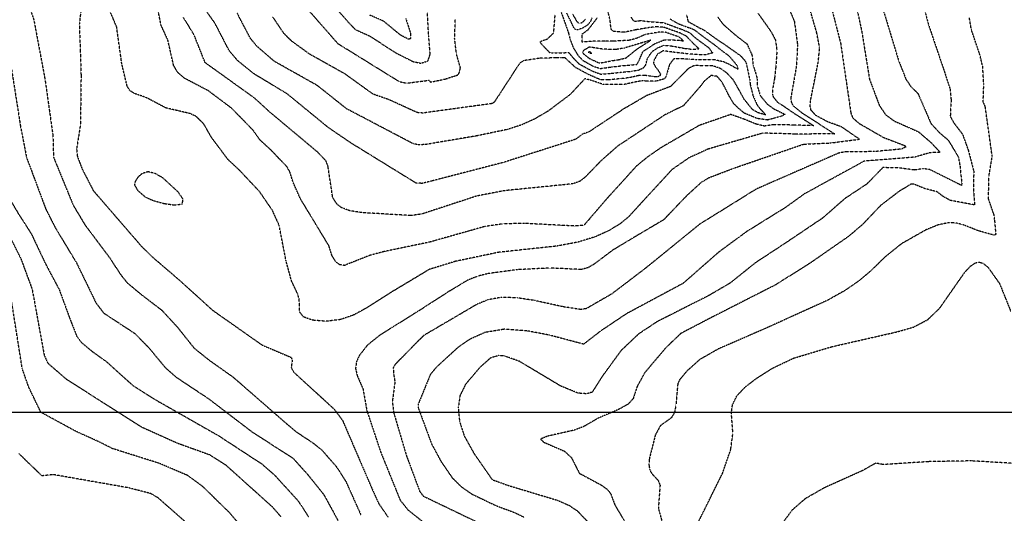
# Model space of a CAD drawing. Header units: feet. Extents: x 2234729 to 2255890, y 588345 to 614924.
# Tile 62 of 88: x 2246622 to 2247461, y 597752 to 598173. Entities that reach past the tile are written whole.
import ezdxf

# ---------------------------------------------------------------- set-up
doc = ezdxf.new("R2010")
doc.units = ezdxf.units.FT
doc.header["$MEASUREMENT"] = 0
doc.linetypes.add('OhDOT_USTN3', pattern=[0.22, 0.165, -0.055])
doc.layers.add('DT_X_Contour_Major', color=132, linetype='OhDOT_USTN3')
doc.layers.add('DT_X_Contour_Minor', color=136, linetype='OhDOT_USTN3')
picture_1 = doc.add_image_def('image1.sid', size_in_pixel=(17786, 6468))

msp = doc.modelspace()

# ---------------------------------------------------------------- linework, layer by layer
at = {"layer": 'DT_X_Contour_Major'}
for points in [[(2247305.57, 598215.92), (2247321.77, 598153.01), (2247330.49, 598093.61), (2247331.89, 598089.7), (2247337.22, 598084.89), (2247358.44, 598072.69), (2247376.58, 598065.74), (2247377.31, 598064.6), (2247373.71, 598062.86), (2247350.6, 598060.69), (2247325.64, 598060.48), (2247319.86, 598059.32), (2247267.62, 598036.53), (2247249.85, 598028.74), (2247208.27, 598002.93)], [(2247190.54, 598177.06), (2247191.74, 598171.58), (2247202.89, 598165.4), (2247204.89, 598164.59), (2247216.75, 598156.06), (2247224.16, 598151.19), (2247236.58, 598142.33), (2247240.14, 598138.38), (2247241.3, 598136.03), (2247244.27, 598122.11), (2247244.71, 598117.77), (2247247.1, 598108.31), (2247250.62, 598100.28), (2247253.69, 598096.54), (2247258.15, 598091.95), (2247251.69, 598093.71), (2247246.76, 598096.41), (2247239.69, 598105.15), (2247239.16, 598105.98), (2247234.78, 598114.03), (2247230.42, 598121.68), (2247225.04, 598127.48), (2247219.3, 598131.58), (2247212.99, 598133.69), (2247205.79, 598133.8), (2247198.4, 598134.01), (2247196.22, 598133.63), (2247191.87, 598131.38), (2247182.03, 598121.39), (2247176.88, 598116.27), (2247156.56, 598108.51), (2247137, 598097.13), (2247107.18, 598077.44), (2247101.85, 598075.58), (2247095.91, 598071.17), (2247034.5, 598051.48), (2246973.29, 598035.63), (2246964.98, 598033.59), (2246959.82, 598033.92), (2246903.97, 598068.32), (2246885.12, 598081.21), (2246850.1, 598109.91), (2246821.52, 598127.13), (2246807.82, 598138.25), (2246800.63, 598146.83), (2246788.69, 598169.87), (2246778.23, 598184.73)], [(2246569.39, 598179.65), (2246580.44, 598156.96), (2246587.93, 598137.16), (2246594.18, 598088.51), (2246603.72, 598044.52), (2246609.71, 598026.83), (2246621.31, 598007.3), (2246624.12, 598002.93)], [(2246951.18, 598174.12), (2246955.34, 598161.24), (2246955.05, 598156.91), (2246953.66, 598156.39), (2246946.7, 598159.95), (2246932.23, 598171.86), (2246919.91, 598177.22)], [(2247109.89, 598174.66), (2247108.64, 598171.78), (2247106.35, 598168.83), (2247102.02, 598165.9), (2247097.51, 598164.47), (2247095.94, 598164.54), (2247094.53, 598166.08), (2247088.44, 598178.67)], [(2246624.12, 598002.93), (2246632.06, 597990.61), (2246644.29, 597964.76), (2246655.75, 597943.28), (2246664.77, 597918.65), (2246670.68, 597903.54), (2246674.82, 597897.95), (2246684.09, 597890.27), (2246696.11, 597881.66), (2246718.34, 597861.62), (2246737.28, 597849.54), (2246791.55, 597818.65), (2246828.55, 597794.5), (2246839.54, 597784.86), (2246859.57, 597762.84), (2246868.28, 597749.48)], [(2247208.27, 598002.93), (2247201.63, 597998.8), (2247155.86, 597961.6), (2247126.79, 597939.42), (2247105.03, 597926.88), (2247100.25, 597926.13), (2247085.39, 597928.41), (2247060.93, 597933.79), (2247046.4, 597936.01), (2247032.74, 597936.49), (2247021.33, 597934.44), (2247011.56, 597930.4), (2246966.26, 597903.84), (2246942.18, 597879.46), (2246940.55, 597876.68), (2246940.7, 597871.64), (2246941.93, 597864.35), (2246939.69, 597847.51), (2246941.02, 597837.7), (2246951.65, 597801.82), (2246963.06, 597771.1), (2246966.06, 597767.11), (2247025.38, 597738.62)], [(2247200.76, 597745.49), (2247221.11, 597786.5), (2247228.08, 597806.71), (2247229.96, 597820.69), (2247228.66, 597838.05), (2247229.67, 597845.14), (2247233.39, 597852.62), (2247240.51, 597860.11), (2247249.38, 597866.97), (2247263.9, 597876.25), (2247281.75, 597884.69), (2247314.34, 597894.45), (2247369.39, 597907.01), (2247383.9, 597911.12), (2247396.14, 597917.57), (2247406.33, 597927.42), (2247427.64, 597957.96), (2247432.59, 597963.24), (2247436.77, 597965.95), (2247440.32, 597966.45), (2247443.26, 597965.47), (2247447.31, 597962.23), (2247457.26, 597948.15), (2247466.72, 597924.68)]]:
    msp.add_lwpolyline(points, dxfattribs=at)
at = {"layer": 'DT_X_Contour_Minor'}
for points in [[(2246869.75, 598207.97), (2246902.85, 598170.24), (2246908.07, 598164.8), (2246920.32, 598159.27), (2246942.91, 598144.76), (2246957.51, 598137.35), (2246963.96, 598136.06), (2246970.02, 598137.86), (2246971.95, 598143.59), (2246970.71, 598159.32), (2246968.97, 598189.99)], [(2247329.59, 598210.93), (2247339.8, 598162.95), (2247346.37, 598122.32), (2247354.81, 598099.99), (2247360.01, 598092.3), (2247367.37, 598086.8), (2247388.12, 598077.61), (2247398.77, 598068.42), (2247406.13, 598060.63), (2247405.95, 598059.85), (2247397.98, 598059.78), (2247385.06, 598055.98), (2247341.92, 598052.6), (2247290.95, 598024.69), (2247274.63, 598012.96), (2247258.48, 598002.93)], [(2247385.86, 598208.99), (2247396.68, 598168.74), (2247409.87, 598129.87), (2247415.1, 598113.82), (2247415.93, 598104.72), (2247415.21, 598090.69), (2247418.19, 598085.31), (2247425.71, 598075.38), (2247430.5, 598062.07), (2247435.22, 598043.96), (2247434.93, 598028.57), (2247435.98, 598015.27), (2247415.14, 598019.09), (2247408.84, 598022.67), (2247403.98, 598026.44), (2247393.4, 598029.19), (2247384.28, 598032.93), (2247381.67, 598032.91), (2247371.33, 598026.62), (2247355.81, 598014.73), (2247344.56, 598002.93)], [(2246623.8, 598204.22), (2246634.18, 598173.02), (2246643.76, 598121.92), (2246650.45, 598074.37), (2246650.9, 598056.09), (2246667.79, 598014.86), (2246674.98, 598002.93)], [(2246677.29, 598206.12), (2246672.96, 598169.6), (2246673.73, 598148.11), (2246674.43, 598125.2), (2246673.9, 598083.82), (2246670.62, 598062.89), (2246671.26, 598056.76), (2246675.47, 598045.64), (2246684.93, 598027.33), (2246706.06, 598002.93)], [(2246849.91, 598202.06), (2246893.13, 598152.88), (2246945.49, 598120.46), (2246951.74, 598119.04), (2246970.91, 598121.49), (2246972.3, 598119.93), (2246984.93, 598122.6), (2246995.15, 598125.91), (2246996.71, 598127.63), (2246997.77, 598131.94), (2246994.33, 598143.99), (2246992.82, 598157.08), (2246993.41, 598173.53)], [(2246592.36, 598196.13), (2246608.83, 598158.01), (2246613.7, 598140.23), (2246622.81, 598082.32), (2246627.98, 598055.66), (2246644.47, 598011.53), (2246648.85, 598002.93)], [(2246840.98, 598002.93), (2246837.47, 598010.68), (2246826.68, 598026.48), (2246809.69, 598044.54), (2246799.71, 598053.86), (2246785.62, 598072.72), (2246778.88, 598084.49), (2246772.38, 598090.75), (2246767.33, 598093.12), (2246746.83, 598097.87), (2246729.62, 598106.92), (2246719.99, 598110.14), (2246716.27, 598112.5), (2246713.66, 598116.58), (2246709.15, 598135.57), (2246704.77, 598166.94), (2246694.16, 598192.14)], [(2246872.04, 598002.93), (2246861.42, 598020.47), (2246855.25, 598034.34), (2246852.35, 598043.45), (2246849.92, 598047.78), (2246836.11, 598062.15), (2246826.96, 598070.56), (2246821.1, 598078.83), (2246802.81, 598097.59), (2246782.96, 598112.52), (2246762.71, 598123.12), (2246756.78, 598128.15), (2246753.27, 598134.2), (2246748.44, 598155.67), (2246742.59, 598168.48), (2246737.47, 598194.61)], [(2247171.29, 598002.93), (2247191.35, 598023.87), (2247203.29, 598034.73), (2247209.52, 598038.45), (2247230.18, 598046.4), (2247290.26, 598067.07), (2247312.89, 598068.06), (2247337.77, 598071.28), (2247322.49, 598081.79), (2247310.29, 598086.24), (2247300.62, 598091.5), (2247296.51, 598096.1), (2247295.84, 598099.49), (2247296.11, 598103.94), (2247302.76, 598137.18), (2247303.87, 598149.44), (2247301.47, 598161.78), (2247291.86, 598195.01)], [(2247078.2, 598177.36), (2247076.99, 598161.73), (2247071.53, 598156.36), (2247069.02, 598155.5), (2247065.44, 598154.17), (2247067.12, 598151.97), (2247073.9, 598145.02), (2247076.49, 598144.88), (2247079.36, 598144.82), (2247090, 598145.1), (2247092.94, 598141.6), (2247093.55, 598140.76), (2247098.79, 598135.51), (2247105.22, 598131.98), (2247109.7, 598129.54), (2247117.17, 598126.75), (2247125.3, 598127.36), (2247134.73, 598128.33), (2247143.56, 598129.24), (2247149.43, 598130.23), (2247153.71, 598132.09), (2247155.62, 598134.43), (2247157.09, 598139.8), (2247159.32, 598143.48), (2247161.9, 598146.58), (2247166.01, 598149.23), (2247171.07, 598151.29), (2247178.51, 598150.64), (2247188.05, 598148.82), (2247195.44, 598147.9), (2247201, 598148.34), (2247196.23, 598152.9), (2247190.19, 598159.13), (2247184.9, 598161.77), (2247177.61, 598164.29), (2247171.19, 598166.65), (2247164.54, 598167), (2247158.53, 598166.35), (2247147.1, 598164.44), (2247137.44, 598162.4), (2247128.25, 598163.05), (2247126.57, 598164.36), (2247126, 598165.83), (2247125.35, 598172.71), (2247122.32, 598184.51)], [(2247277.3, 598183.68), (2247282.31, 598171.75), (2247285.04, 598151.89), (2247284.17, 598134.17), (2247279.36, 598106.73), (2247279.67, 598102.99), (2247281.08, 598100.01), (2247288.66, 598093.8), (2247316.7, 598075.84), (2247283.7, 598075.61), (2247255.47, 598076.46), (2247208.74, 598062.82), (2247192.52, 598055.39), (2247177.97, 598045.35), (2247140.77, 598004.81), (2247138.45, 598002.93)], [(2247356.19, 598187.61), (2247371.25, 598138.07), (2247377.44, 598122.34), (2247381.51, 598116.29), (2247387.72, 598110.1), (2247398.7, 598084.73), (2247405.87, 598076.97), (2247413.55, 598070.38), (2247422.06, 598056.23), (2247423.5, 598048.43), (2247425.06, 598032.99), (2247424.69, 598031.9), (2247398.01, 598045.27), (2247392.36, 598046.14), (2247384.85, 598045.01), (2247371.19, 598046.8), (2247357.81, 598047.07), (2247343.84, 598032.84), (2247325.37, 598020.67), (2247306.47, 598004.07), (2247304.77, 598002.93)], [(2247216.87, 598175.57), (2247221.65, 598169.14), (2247232.67, 598159.57), (2247242.03, 598152.41), (2247246.19, 598143.08), (2247246.65, 598140.26), (2247247.22, 598134.06), (2247249.78, 598126.14), (2247250.7, 598122.39), (2247250.72, 598116.51), (2247253.27, 598108.54), (2247253.88, 598107.66), (2247259.18, 598101.24), (2247264.74, 598097.15), (2247274.41, 598092.48), (2247271.18, 598090.76), (2247269.98, 598090.44), (2247259.35, 598087.6), (2247250.67, 598088.93), (2247239.77, 598093.4), (2247234.64, 598097.65), (2247230.61, 598101.57), (2247227.09, 598107.52), (2247220.78, 598119.89), (2247216.41, 598124.84), (2247211.39, 598125.61), (2247205.43, 598120.6), (2247201.86, 598115.86), (2247187.7, 598099.73), (2247172.02, 598092.04), (2247131.54, 598065.23), (2247116.99, 598052.34), (2247104.27, 598039.11), (2247099.41, 598035.32), (2247093.48, 598033.22), (2247034.96, 598027.34), (2247011.56, 598022.81), (2246965.15, 598007.57), (2246955.89, 598006.17), (2246913.86, 598008.65), (2246903.33, 598010.34), (2246896.41, 598012.91), (2246892.49, 598015.95), (2246888.93, 598021.5), (2246884.84, 598048.35), (2246883.03, 598053), (2246875.75, 598060.53), (2246835.64, 598094.05), (2246822.19, 598106.33), (2246780.2, 598136.45), (2246770.6, 598160.5), (2246761.76, 598174.89)], [(2247176.56, 598173.79), (2247183.03, 598169.84), (2247188.12, 598167.95), (2247196.02, 598165.11), (2247196.99, 598164.59), (2247204.13, 598159.12), (2247213.49, 598152.3), (2247221.8, 598145.8), (2247226.64, 598142.33), (2247232.33, 598135.52), (2247233.89, 598133.29), (2247234.07, 598130.88), (2247227.13, 598134.87), (2247222.21, 598137.07), (2247214.72, 598138.89), (2247198.91, 598138.93), (2247192.77, 598139.51), (2247180.59, 598139.86), (2247179.27, 598139.43), (2247175.98, 598135.01), (2247173.56, 598126.95), (2247173.08, 598124.7), (2247171.51, 598122.64), (2247164.26, 598120.65), (2247156.51, 598120.72), (2247152.65, 598121.1), (2247146.39, 598119.9), (2247136.78, 598117.81), (2247120.15, 598117.76), (2247108.61, 598121.59), (2247103.83, 598122.84), (2247091.32, 598109.39), (2247072.34, 598095.12), (2247060.97, 598088.48), (2247049.61, 598083.37), (2247037.92, 598079.58), (2247011.36, 598074.04), (2246967.78, 598066.7), (2246962.02, 598066.47), (2246957.22, 598067.51), (2246900.62, 598097.27), (2246875.78, 598117.03), (2246839.28, 598137.52), (2246824.17, 598150.56), (2246818.59, 598157.46), (2246807.47, 598178.72)], [(2247143.15, 598175.13), (2247144.98, 598172.43), (2247146.72, 598171.76), (2247150.95, 598172.38), (2247160.47, 598171.38), (2247161.5, 598171.41), (2247171.04, 598170.56), (2247180.06, 598167.19), (2247186.51, 598164.86), (2247193.1, 598162.12), (2247198.06, 598157.56), (2247203.37, 598153.64), (2247209.08, 598149.5), (2247212.7, 598144.81), (2247206.01, 598143.07), (2247200.7, 598143.22), (2247193.01, 598143.83), (2247179.11, 598145.41), (2247170.42, 598146.59), (2247165.38, 598143.53), (2247162.81, 598138.62), (2247162.28, 598136.11), (2247163.65, 598133.43), (2247166.53, 598129.6), (2247168.25, 598126.81), (2247167.68, 598125.24), (2247165.53, 598124.29), (2247162, 598124.65), (2247155.06, 598125.58), (2247149.37, 598125.42), (2247142.17, 598123.76), (2247134.75, 598122.86), (2247124.08, 598121.87), (2247117.11, 598121.96), (2247108.54, 598125.64), (2247104.02, 598127.93), (2247095.85, 598132.36), (2247086.88, 598140.57), (2247083.86, 598140.54), (2247079.49, 598140.61), (2247065.51, 598140.26), (2247051.44, 598138.18), (2247048.08, 598135.81), (2247026.68, 598102.96), (2247024.92, 598101.65), (2246965.63, 598093.55), (2246960.97, 598093.92), (2246936.99, 598104.89), (2246923.27, 598109.67), (2246899.26, 598126.93), (2246869.2, 598143.78), (2246853.74, 598154.97), (2246847.31, 598161.42), (2246837.64, 598175.78)], [(2247083.65, 598179.38), (2247089.77, 598162.01), (2247091.43, 598155.68), (2247094.05, 598149.05), (2247097.72, 598143.04), (2247101.72, 598138.66), (2247106.43, 598136.03), (2247110.86, 598133.44), (2247117.23, 598131.54), (2247126.52, 598132.84), (2247134.71, 598133.8), (2247148.07, 598135.05), (2247149.56, 598137.43), (2247153.33, 598146), (2247154.03, 598146.54), (2247163.22, 598152.55), (2247163.95, 598152.98), (2247171.73, 598156), (2247183.37, 598155.74), (2247187.75, 598155.06), (2247184.21, 598158.39), (2247183.29, 598158.69), (2247171.75, 598162.62), (2247167.58, 598162.6), (2247160.31, 598161.3), (2247155.39, 598160.52), (2247147.74, 598157.16), (2247141.47, 598155.5), (2247134.84, 598155.14), (2247127.78, 598154.79), (2247120.95, 598154.85), (2247109.13, 598154.67), (2247108.01, 598154.53), (2247101.5, 598154.07), (2247101.45, 598160.89), (2247106.69, 598164.67), (2247114.49, 598174.77)], [(2247093.16, 598178.13), (2247096.71, 598172), (2247098.35, 598170.17), (2247100.05, 598170.12), (2247102.36, 598171.37), (2247104.31, 598173.54)], [(2247251.22, 598178.75), (2247262.13, 598163.48), (2247266.2, 598155.89), (2247267.45, 598146.9), (2247266.54, 598133.33), (2247265.47, 598123.15), (2247263.84, 598114.27), (2247263.61, 598109.59), (2247264.45, 598107.16), (2247268, 598102.74), (2247271.74, 598100.5), (2247282.98, 598092.76), (2247298.85, 598082.79), (2247282.89, 598083.3), (2247280.73, 598083.32), (2247264.73, 598083.64), (2247256.81, 598082.42), (2247249.66, 598084.15), (2247239.42, 598088.35), (2247228.14, 598092.33), (2247201.37, 598083.04), (2247168.97, 598064.21), (2247157.03, 598056.01), (2247147.72, 598048.32), (2247122.58, 598020.66), (2247107.33, 598002.93)], [(2247452.88, 598002.93), (2247452.57, 598006.62), (2247447.84, 598020.27), (2247448.07, 598039.15), (2247450.96, 598056.59), (2247445.03, 598099.03), (2247443.25, 598103.18), (2247443.79, 598117.91), (2247442.82, 598133.49), (2247440.41, 598143.26), (2247433.16, 598164.73), (2247431.51, 598174.72)], [(2247159.94, 598155.63), (2247152.47, 598153.41), (2247137.57, 598148.99), (2247130.34, 598147.67), (2247119.22, 598147.99), (2247109.18, 598149.57), (2247108.18, 598149.68), (2247106.85, 598149.51), (2247105.14, 598148.3), (2247103.11, 598147.21), (2247102.41, 598146.52), (2247101.96, 598145.76), (2247101.88, 598145.2), (2247102.52, 598144.17), (2247107.63, 598140.08), (2247115.99, 598136.24), (2247117.29, 598136.33), (2247127.75, 598138.33), (2247132.84, 598139.11), (2247138.89, 598140.54), (2247146.78, 598146.93), (2247149.11, 598148.69), (2247159.94, 598155.63)], [(2247107.19, 598145.52), (2247107.44, 598145.88), (2247107.85, 598145.99), (2247108.36, 598145.59), (2247108.88, 598144.95), (2247109.5, 598144.15), (2247108.54, 598144.36), (2247107.48, 598144.77), (2247107.16, 598145.15), (2247107.19, 598145.52)], [(2246720.46, 598034.93), (2246720.03, 598032.07), (2246722.76, 598027.59), (2246729.1, 598022.11), (2246735.54, 598019.16), (2246744.87, 598016.54), (2246754.41, 598015.17), (2246760.74, 598016.13), (2246761.36, 598020.09), (2246757.47, 598026.01), (2246744.29, 598038.12), (2246737.57, 598042.06), (2246731.47, 598043.48), (2246726.38, 598041.96), (2246722.62, 598038.62), (2246720.46, 598034.93)], [(2246648.85, 598002.93), (2246652.6, 597995.57), (2246670.62, 597965.77), (2246687.05, 597931.93), (2246693.6, 597923.2), (2246720.09, 597905.84), (2246731.86, 597893.92), (2246746.04, 597876.82), (2246755.16, 597868.7), (2246782.94, 597850.26), (2246820, 597821.97), (2246854.99, 597799.44), (2246867.38, 597785.75), (2246881.38, 597768.26), (2246896.97, 597739.69)], [(2246674.98, 598002.93), (2246677.88, 597998.11), (2246698.55, 597970.53), (2246708.03, 597956.07), (2246713.65, 597949), (2246725.12, 597939.41), (2246743.13, 597925.64), (2246756.57, 597911.06), (2246770.68, 597893.33), (2246783.06, 597883.39), (2246803.97, 597868.56), (2246850.01, 597828.46), (2246857.93, 597821.81), (2246871.89, 597812.57), (2246879.52, 597806.48), (2246891.84, 597792.4), (2246900.03, 597779.75), (2246912.96, 597750.93)], [(2246706.06, 598002.93), (2246725.58, 597980.38), (2246734.83, 597971.24), (2246756.99, 597952.24), (2246786.62, 597925.47), (2246828.64, 597895.91), (2246853.49, 597885.32), (2246854.39, 597882.87), (2246853.54, 597876.61), (2246855.63, 597872.79), (2246890.2, 597841.15), (2246897.28, 597831.6), (2246922.4, 597773.36), (2246927.99, 597760.91), (2246936.02, 597749.2)], [(2247138.45, 598002.93), (2247133.83, 597999.19), (2247124.55, 597993.46), (2247112.54, 597988.03), (2247097.58, 597983.47), (2247079.98, 597980.18), (2247029.86, 597974.78), (2246993.4, 597967.13), (2246971.19, 597960.29), (2246938.08, 597940.39), (2246916.92, 597926.98), (2246906.55, 597921.36), (2246895.44, 597917.52), (2246883.36, 597916.1), (2246872.13, 597916.95), (2246864.06, 597919.74), (2246860.67, 597924.08), (2246860.39, 597934.46), (2246859.1, 597939.21), (2246853.83, 597950.32), (2246849.19, 597967.36), (2246843.22, 597997.97), (2246840.98, 598002.93)], [(2247107.33, 598002.93), (2247102.99, 597997.88), (2247095.32, 597997.25), (2247052.29, 597999.5), (2247033.94, 597999.08), (2247018.61, 597996.88), (2246971.61, 597983.59), (2246932.07, 597975.37), (2246920.16, 597972.11), (2246898.89, 597963.68), (2246894.87, 597964.29), (2246891.82, 597966.47), (2246888.38, 597971.73), (2246885.63, 597980.48), (2246872.04, 598002.93)], [(2247171.29, 598002.93), (2247170.94, 598002.56), (2247145.21, 597987.33), (2247127.27, 597976.54), (2247111.54, 597964.66), (2247106.51, 597961.8), (2247100.79, 597960.19), (2247074.27, 597961.46), (2247046.33, 597960.07), (2247021.68, 597956.81), (2247012.34, 597954.47), (2247003.73, 597951.01), (2246986.91, 597940.86), (2246962.69, 597925.24), (2246929.13, 597904.29), (2246918.27, 597895.55), (2246911.56, 597886.87), (2246909.13, 597881.59), (2246908.38, 597875.79), (2246909.81, 597869.66), (2246914.7, 597858.43), (2246918.01, 597839.97), (2246929.76, 597804.7), (2246946.41, 597763.57), (2246953.02, 597755.38), (2246966.67, 597744.53)], [(2247258.48, 598002.93), (2247241.49, 597992.38), (2247217.91, 597975.07), (2247187.53, 597948.4), (2247139.26, 597922.52), (2247116.85, 597907.49), (2247102.77, 597896.56), (2247073.69, 597904.27), (2247054.23, 597907.98), (2247034.86, 597909.27), (2247018.76, 597906.57), (2247006.01, 597900.94), (2246995.92, 597894.04), (2246977.22, 597876.92), (2246972.18, 597870.89), (2246961.66, 597845.17), (2246961.77, 597842.39), (2246973.21, 597811.41), (2246981.49, 597796.16), (2246990.83, 597782.63), (2246998.07, 597775.4), (2247007.32, 597768.94), (2247027.61, 597759.19), (2247044.38, 597752.87), (2247052.14, 597749.11)], [(2247304.77, 598002.93), (2247274.68, 597982.69), (2247249.01, 597965.84), (2247227.45, 597948.54), (2247209.27, 597937.96), (2247165.25, 597915.69), (2247149.61, 597905.29), (2247134.54, 597891.04), (2247118.89, 597869.52), (2247110.1, 597855.74), (2247105.57, 597854.27), (2247098.08, 597854.83), (2247083.14, 597860.93), (2247047.97, 597881.96), (2247035.37, 597886.48), (2247030.47, 597886.9), (2247023.39, 597884.86), (2247013.92, 597876.37), (2247002.11, 597862.35), (2246997.37, 597852.76), (2246995.89, 597842.38), (2246997.02, 597830.67), (2247001.08, 597818.16), (2247009.57, 597803.01), (2247024.78, 597781.15), (2247038.5, 597776.2), (2247080.53, 597763.53), (2247090.5, 597759.12), (2247097.38, 597754.53), (2247108.54, 597742.81)], [(2247344.56, 598002.93), (2247340.01, 597998.16), (2247328.45, 597988.38), (2247296.62, 597966.25), (2247266.71, 597947.32), (2247209.66, 597918.29), (2247185.43, 597905.62), (2247172.57, 597893.26), (2247154.89, 597872.37), (2247148.41, 597860.62), (2247144.96, 597850.19), (2247140.67, 597845.46), (2247132.92, 597841.13), (2247114.8, 597833.32), (2247102.87, 597826.37), (2247094.96, 597823.33), (2247072.01, 597818.18), (2247065.97, 597815.72), (2247068.75, 597813.05), (2247086.28, 597805.45), (2247092.31, 597799.94), (2247099.1, 597786.57), (2247118.17, 597776.31), (2247123.33, 597772.51), (2247125.9, 597768.89), (2247129.42, 597759.42), (2247143.14, 597736.41)], [(2247452.88, 598002.93), (2247453.97, 597989.99), (2247452.6, 597989.42), (2247439.78, 597993.02), (2247425.37, 597998.57), (2247419.99, 597999.81), (2247413.4, 598000), (2247404.99, 597998.25), (2247394.54, 597994.03), (2247373.49, 597982.07), (2247359.88, 597971.1), (2247346.56, 597958.21), (2247337.23, 597950.4), (2247325.26, 597942.15), (2247310.31, 597933.83), (2247258.24, 597910.24), (2247217.43, 597892.45), (2247201.84, 597883.54), (2247191.05, 597873.99), (2247184.63, 597866.39), (2247182.98, 597862.93), (2247181.36, 597844.35), (2247180.09, 597838.01), (2247177.53, 597833.86), (2247168.16, 597827.09), (2247163.86, 597819.19), (2247158.74, 597798.97), (2247158.41, 597793.58), (2247159.09, 597789.45), (2247160.85, 597786.25), (2247166.27, 597780.53), (2247167.87, 597776.33), (2247166.41, 597756.57), (2247171.37, 597739.11)], [(2246614.32, 597986.95), (2246623.22, 597969.21), (2246632.71, 597943.52), (2246643.02, 597887.22), (2246646.09, 597880.44), (2246661.87, 597866.78), (2246679.41, 597855.64), (2246725.71, 597826.18), (2246756.29, 597812.4), (2246784.12, 597802.39), (2246797.87, 597793.52), (2246837.07, 597758.3), (2246844.49, 597749.81)], [(2246810.32, 597741.91), (2246801.4, 597752.48), (2246778.19, 597775.24), (2246765.22, 597784.7), (2246741.12, 597794.99), (2246701.3, 597807.57), (2246689.66, 597813.39), (2246669.55, 597822.49), (2246640.15, 597838.58), (2246629.96, 597859.71), (2246624.35, 597875.56), (2246615.22, 597933.26)], [(2246785.3, 597725.88), (2246740.01, 597765.64), (2246733.86, 597769.24), (2246715.18, 597774.08), (2246651.02, 597785.37), (2246640.99, 597784.4), (2246621.24, 597803.55)], [(2247477.04, 597794.5), (2247433.25, 597797.1), (2247397.33, 597796.48), (2247358.13, 597793.97), (2247351.74, 597795.17), (2247340.29, 597788.76), (2247307.85, 597774.17), (2247291.51, 597764.8), (2247280.39, 597755.11), (2247273.68, 597746.06)]]:
    msp.add_lwpolyline(points, dxfattribs=at)

# ---------------------------------------------------------------- pictures from other files: only their frames are drawn
image = msp.add_image(picture_1, insert=(2243173.45, 594670.71), size_in_units=(8711.37, 3167.95), dxfattribs=dict(fade=50))
image.dxf.flags = 7

doc.saveas('drawing.dxf')
